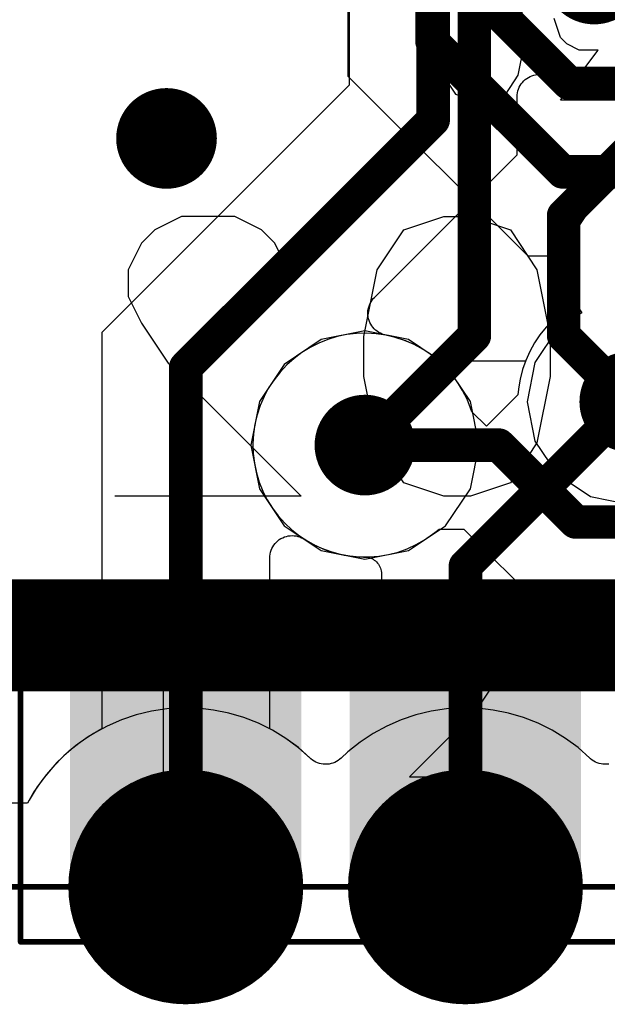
# Model space of a CAD drawing. Header units: millimetres. Extents: x 0 to 559, y 0 to 433.
# Tile 8 of 65: x 83.7 to 86.37, y 89.18 to 93.65. Entities that reach past the tile are written whole.
import ezdxf

# ---------------------------------------------------------------- set-up
doc = ezdxf.new("R2010")
doc.units = ezdxf.units.MM
for name, color, linetype in [('BottomLayer', 5, 'Continuous'), ('BottomOverlay', 54, 'Continuous'), ('BottomPaste', 16, 'Continuous'), ('BottomSolder', 6, 'Continuous'), ('KeepOutLayer', 6, 'Continuous'), ('Mechanical12', 56, 'Continuous'), ('Mechanical9', 56, 'Continuous'), ('MidLayer1', 16, 'Continuous'), ('MidLayer2', 76, 'Continuous'), ('MultiLayer', 9, 'Continuous'), ('TopLayer', 1, 'Continuous'), ('TopSolder', 216, 'Continuous'), ('ViaHoleLayer', 16, 'Continuous')]:
    doc.layers.add(name, color=color, linetype=linetype)

# ---------------------------------------------------------------- blocks, each defined once
blk = doc.blocks.new('NCS36510_98')
at = {"layer": 'Mechanical9'}
for p, q in [((-2.5978, 5.059), (-2.7406, 5.0304)), ((-2.5121, 5.059), (-2.5978, 5.059)), ((-2.3693, 5.0304), (-2.5121, 5.059)), ((-2.7406, 5.0304), (-2.8263, 4.9733)), ((-2.8263, 4.9733), (-2.8548, 4.8876)), ((-2.8548, 4.8876), (-2.8548, 4.8305)), ((-2.8548, 4.8305), (-2.8263, 4.7448)), ((-2.8263, 4.7448), (-2.7406, 4.6876)), ((-2.7406, 4.6876), (-2.5978, 4.6591)), ((-2.5978, 4.6591), (-2.5121, 4.6591)), ((-2.5121, 4.6591), (-2.3693, 4.6876)), ((-2.5692, 4.4963), (-2.4835, 4.5248)), ((-2.8548, 4.1821), (-2.8548, 4.4963)), ((-2.8548, 4.4963), (-2.6263, 4.3249)), ((-2.5978, 4.4677), (-2.5692, 4.4963)), ((-2.6263, 4.4106), (-2.5978, 4.4677)), ((-2.6263, 4.3249), (-2.6263, 4.4106))]:
    blk.add_line(p, q, dxfattribs=at)
blk = doc.blocks.new('11X1MM_BOT_PAD_1_TO_11_SMD_100')
at = {"layer": 'BottomLayer'}
for points in [[(-6.85, -0.5), (-5.85, -0.5), (-6.85, 0.5), (-5.85, 0.5)], [(-5.58, -0.5), (-4.58, -0.5), (-5.58, 0.5), (-4.58, 0.5)]]:
    blk.add_solid(points, dxfattribs=at)
at = {"layer": 'BottomPaste'}
for points in [[(-6.85, -0.5), (-5.85, -0.5), (-6.85, 0.5), (-5.85, 0.5)], [(-5.58, -0.5), (-4.58, -0.5), (-5.58, 0.5), (-4.58, 0.5)]]:
    blk.add_solid(points, dxfattribs=at)
at = {"layer": 'BottomSolder'}
for points in [[(-6.8754, -0.5254), (-5.8246, -0.5254), (-6.8754, 0.5254), (-5.8246, 0.5254)], [(-5.6054, -0.5254), (-4.5546, -0.5254), (-5.6054, 0.5254), (-4.5546, 0.5254)]]:
    blk.add_solid(points, dxfattribs=at)
at = {"layer": 'Mechanical12', "const_width": 0.0254}
for points in [[(-7.1001, 0.7501), (7.1001, 0.7501)], [(-7.1001, -0.7501), (-7.1001, 0.7501)], [(-7.1001, -0.7501), (7.1001, -0.7501)]]:
    blk.add_lwpolyline(points, dxfattribs=at)
at = {"layer": 'Mechanical12', "const_width": 0.0127}
for points in [[(-7.1064, 0.7501, 1), (-7.0937, 0.7501, 1)], [(-7.1064, 0.7501, 1), (-7.0937, 0.7501, 1)], [(-7.1064, -0.7501, 1), (-7.0937, -0.7501, 1)], [(-7.1064, -0.7501, 1), (-7.0937, -0.7501, 1)]]:
    blk.add_lwpolyline(points, format="xyb", close=True, dxfattribs=at)
at = {"layer": 'Mechanical9'}
for p, q in [((-6.5435, 0.5442), (-6.4528, 0.6349)), ((-6.4528, 0.6349), (-6.4528, 0)), ((-5.2433, 0.6046), (-5.1828, 0.6349)), ((-5.1828, 0.6349), (-5.0619, 0.6349)), ((-5.0619, 0.6349), (-5.0015, 0.6046)), ((-5.2735, 0.5744), (-5.2433, 0.6046)), ((-5.0015, 0.6046), (-4.9712, 0.5744)), ((-6.604, 0.5139), (-6.5435, 0.5442)), ((-5.3038, 0.5139), (-5.2735, 0.5744)), ((-4.9712, 0.5744), (-4.941, 0.5139)), ((-5.3038, 0.4837), (-5.3038, 0.5139)), ((-4.941, 0.5139), (-4.941, 0.4535)), ((-4.941, 0.4535), (-4.9712, 0.393)), ((-4.9712, 0.393), (-5.0317, 0.3023)), ((-5.0317, 0.3023), (-5.334, 0)), ((-5.334, 0), (-4.9108, 0))]:
    blk.add_line(p, q, dxfattribs=at)

msp = doc.modelspace()

# ---------------------------------------------------------------- linework, layer by layer
at = {"layer": 'BottomLayer'}
for p, q in [((85.1916, 94.3214), (85.1916, 93.3943)), ((85.1916, 93.3943), (86.0085, 92.5774)), ((86.0085, 92.5774), (86.1535, 92.5774)), ((86.1535, 92.5774), (86.1568, 92.5048)), ((86.1568, 92.5048), (86.1568, 92.5048)), ((86.1568, 92.5048), (86.1607, 92.4606)), ((86.1607, 92.4606), (86.1684, 92.4169)), ((86.1684, 92.4169), (86.1799, 92.374)), ((86.1799, 92.374), (86.1921, 92.3397)), ((86.1921, 92.3397), (86.1561, 92.3138)), ((86.1921, 92.3397), (86.1921, 92.3397)), ((86.1225, 92.2848), (86.0916, 92.253)), ((86.1561, 92.3138), (86.1225, 92.2848)), ((86.0916, 92.253), (86.0635, 92.2186)), ((85.1007, 92.1979), (85.0595, 92.1814)), ((85.1432, 92.2107), (85.1007, 92.1979)), ((85.1866, 92.2197), (85.1432, 92.2107)), ((85.2306, 92.225), (85.1866, 92.2197)), ((85.275, 92.2263), (85.2306, 92.225)), ((85.3193, 92.2238), (85.275, 92.2263)), ((85.3632, 92.2175), (85.3193, 92.2238)), ((85.4064, 92.2074), (85.3632, 92.2175)), ((85.4485, 92.1935), (85.4064, 92.2074)), ((85.4893, 92.176), (85.4485, 92.1935)), ((86.0635, 92.2186), (86.0386, 92.1819)), ((85.0199, 92.1614), (84.9822, 92.1381)), ((85.0595, 92.1814), (85.0199, 92.1614)), ((85.5284, 92.155), (85.4893, 92.176)), ((85.5655, 92.1307), (85.5284, 92.155)), ((86.0386, 92.1819), (86.017, 92.1432)), ((84.9466, 92.1115), (84.9136, 92.082)), ((84.9822, 92.1381), (84.9466, 92.1115)), ((85.6003, 92.1033), (85.5655, 92.1307)), ((85.6326, 92.0729), (85.6003, 92.1033)), ((85.9988, 92.1027), (85.9842, 92.0608)), ((86.017, 92.1432), (85.9988, 92.1027)), ((84.9136, 92.082), (84.8832, 92.0496)), ((85.6622, 92.0398), (85.6326, 92.0729)), ((85.9842, 92.0608), (85.9733, 92.0178)), ((84.8557, 92.0148), (84.8314, 91.9777)), ((84.8832, 92.0496), (84.8557, 92.0148)), ((85.6888, 92.0043), (85.6622, 92.0398)), ((85.9733, 92.0178), (85.9662, 91.974)), ((84.8314, 91.9777), (84.8104, 91.9386)), ((85.7121, 91.9665), (85.6888, 92.0043)), ((85.7321, 91.9269), (85.7121, 91.9665)), ((85.966, 91.9724), (85.963, 91.9457)), ((85.9662, 91.974), (85.966, 91.9724)), ((84.8104, 91.9386), (84.793, 91.8978)), ((85.7486, 91.8857), (85.7321, 91.9269)), ((85.963, 91.9457), (85.8205, 91.8032)), ((84.793, 91.8978), (84.7791, 91.8557)), ((85.7542, 91.8695), (85.7486, 91.8858)), ((85.7486, 91.8858), (85.7486, 91.8857)), ((84.7791, 91.8557), (84.7689, 91.8125)), ((85.8205, 91.8032), (85.7542, 91.8695)), ((84.7689, 91.8125), (84.7626, 91.7686)), ((84.7626, 91.7686), (84.7601, 91.7243)), ((84.7601, 91.7243), (84.7615, 91.68)), ((84.7615, 91.68), (84.7667, 91.6359)), ((84.7667, 91.6359), (84.7758, 91.5925)), ((84.7758, 91.5925), (84.7886, 91.55)), ((84.7886, 91.55), (84.805, 91.5088)), ((84.805, 91.5088), (84.825, 91.4692)), ((84.825, 91.4692), (84.8484, 91.4315)), ((84.8484, 91.4315), (84.8749, 91.396)), ((84.8749, 91.396), (84.9045, 91.3629)), ((84.9045, 91.3629), (84.9368, 91.3325)), ((84.9368, 91.3325), (84.9717, 91.305)), ((84.9717, 91.305), (85.0088, 91.2807)), ((85.0088, 91.2807), (85.0479, 91.2598)), ((85.0479, 91.2598), (85.0886, 91.2423)), ((85.0886, 91.2423), (85.1308, 91.2284)), ((85.1308, 91.2284), (85.1739, 91.2182)), ((85.1739, 91.2182), (85.2179, 91.2119)), ((85.2179, 91.2119), (85.2621, 91.2094)), ((85.2621, 91.2094), (85.2675, 91.2094)), ((85.2675, 91.2094), (85.2742, 91.2091)), ((85.2742, 91.2091), (85.2808, 91.2082)), ((85.2808, 91.2082), (85.2873, 91.2067)), ((85.2873, 91.2067), (85.2936, 91.2047)), ((85.2936, 91.2047), (85.2997, 91.2021)), ((85.2997, 91.2021), (85.3056, 91.199)), ((85.3056, 91.199), (85.3112, 91.1954)), ((85.3112, 91.1954), (85.3165, 91.1914)), ((85.3165, 91.1914), (85.3214, 91.1869)), ((85.3214, 91.1869), (85.3258, 91.182)), ((85.3258, 91.182), (85.3299, 91.1767)), ((85.3299, 91.1767), (85.3334, 91.171)), ((85.3334, 91.171), (85.3365, 91.1651)), ((85.3365, 91.1651), (85.339, 91.159)), ((85.339, 91.159), (85.341, 91.1526)), ((85.341, 91.1526), (85.3424, 91.1461)), ((85.3424, 91.1461), (85.3432, 91.1396)), ((85.3432, 91.1396), (85.3435, 91.1332)), ((85.3435, 91.1332), (85.3435, 91.0163)), ((85.3435, 91.0163), (83.6498, 91.0163))]:
    msp.add_line(p, q, dxfattribs=at)
at = {"layer": 'BottomLayer', "const_width": 0.1524}
for points in [[(85.5731, 93.5523), (85.5731, 94.1634)], [(85.8779, 93.6788), (85.8779, 94.0369)], [(85.8779, 93.6788), (86.1954, 93.3613)], [(85.5731, 93.5523), (86.1665, 92.9589)], [(86.1954, 93.3613), (87.1375, 93.3613)], [(86.1665, 92.9589), (87.1664, 92.9589)], [(85.725, 91.1685), (86.4713, 91.9147)], [(85.725, 90.2109), (85.725, 91.1685)], [(85.725, 89.7108), (85.725, 90.2109)]]:
    msp.add_lwpolyline(points, dxfattribs=at)
at = {"layer": 'BottomLayer'}
for points, const_width in [([(85.8398, 93.6788, 1), (85.916, 93.6788, 1)], 0.0762), ([(85.8398, 93.6788, 1), (85.916, 93.6788, 1)], 0.0762), ([(85.535, 93.5523, 1), (85.6112, 93.5523, 1)], 0.0762), ([(85.535, 93.5523, 1), (85.6112, 93.5523, 1)], 0.0762), ([(86.1573, 93.3613, 1), (86.2335, 93.3613, 1)], 0.0762), ([(86.1573, 93.3613, 1), (86.2335, 93.3613, 1)], 0.0762), ([(84.266, 93.1111, 1), (84.4692, 93.1111, 1)], 0.2032), ([(86.1284, 92.9589, 1), (86.2046, 92.9589, 1)], 0.0762), ([(86.1284, 92.9589, 1), (86.2046, 92.9589, 1)], 0.0762), ([(86.3697, 91.9147, 1), (86.5729, 91.9147, 1)], 0.2032), ([(85.167, 91.7179, 1), (85.3702, 91.7179, 1)], 0.2032), ([(85.6869, 91.1685, 1), (85.7631, 91.1685, 1)], 0.0762), ([(85.6869, 91.1685, 1), (85.7631, 91.1685, 1)], 0.0762), ([(85.6869, 90.2109, 1), (85.7631, 90.2109, 1)], 0.0762), ([(85.6869, 90.2109, 1), (85.7631, 90.2109, 1)], 0.0762), ([(84.201, 89.7108, 1), (84.709, 89.7108, 1)], 0.508), ([(85.471, 89.7108, 1), (85.979, 89.7108, 1)], 0.508), ([(85.6869, 89.7108, 1), (85.7631, 89.7108, 1)], 0.0762)]:
    msp.add_lwpolyline(points, format="xyb", close=True, dxfattribs=dict(at, const_width=const_width))
at = {"layer": 'BottomOverlay'}
for p, q in [((84.4355, 92.7557), (84.3145, 92.6952)), ((84.6773, 92.7557), (84.4355, 92.7557)), ((84.7982, 92.6952), (84.6773, 92.7557)), ((85.4452, 92.6952), (85.6266, 92.7557)), ((85.6266, 92.7557), (85.7475, 92.7557)), ((85.7475, 92.7557), (85.9289, 92.6952)), ((84.3145, 92.6952), (84.2541, 92.6348)), ((84.8587, 92.6348), (84.7982, 92.6952)), ((85.3243, 92.5138), (85.4452, 92.6952)), ((85.9289, 92.6952), (86.0498, 92.5138)), ((84.2541, 92.6348), (84.1936, 92.5138)), ((84.9192, 92.5138), (84.8587, 92.6348)), ((84.1936, 92.5138), (84.1936, 92.3929)), ((84.9192, 92.4534), (84.9192, 92.5138)), ((85.2638, 92.2115), (85.3243, 92.5138)), ((86.0498, 92.5138), (86.1103, 92.2115)), ((84.1936, 92.3929), (84.2541, 92.272)), ((84.2541, 92.272), (84.375, 92.0906)), ((85.2638, 92.0301), (85.2638, 92.2115)), ((86.1103, 92.2115), (86.1103, 92.0301)), ((84.375, 92.0906), (84.9796, 91.486)), ((85.3243, 91.7278), (85.2638, 92.0301)), ((86.1103, 92.0301), (86.0498, 91.7278)), ((85.4452, 91.5464), (85.3243, 91.7278)), ((86.0498, 91.7278), (85.9289, 91.5464)), ((85.6266, 91.486), (85.4452, 91.5464)), ((85.9289, 91.5464), (85.7475, 91.486)), ((84.9796, 91.486), (84.1331, 91.486)), ((85.7475, 91.486), (85.6266, 91.486))]:
    msp.add_line(p, q, dxfattribs=at)
at = {"layer": 'BottomSolder'}
for points, const_width in [([(86.1954, 93.8578, 1), (86.424, 93.8578, 1)], 0.2286), ([(84.2533, 93.1111, 1), (84.4819, 93.1111, 1)], 0.2286), ([(86.357, 91.9147, 1), (86.5856, 91.9147, 1)], 0.2286), ([(85.1543, 91.7179, 1), (85.3829, 91.7179, 1)], 0.2286), ([(84.1883, 89.7108, 1), (84.7217, 89.7108, 1)], 0.5334), ([(85.4583, 89.7108, 1), (85.9917, 89.7108, 1)], 0.5334)]:
    msp.add_lwpolyline(points, format="xyb", close=True, dxfattribs=dict(at, const_width=const_width))
at = {"layer": 'KeepOutLayer', "const_width": 0.0254}
msp.add_lwpolyline([(72.6181, 89.7108), (99.2604, 89.7108)], dxfattribs=at)
at = {"layer": 'MidLayer1'}
for p, q in [((85.879, 93.6794), (85.9801, 93.5282)), ((85.9801, 93.5282), (86.1313, 93.4272)), ((86.1313, 93.4272), (86.3097, 93.3917)), ((86.3097, 93.3917), (86.4881, 93.4272)), ((86.4864, 92.9578), (86.3352, 92.8567)), ((86.3352, 92.8567), (86.2341, 92.7055)), ((86.2341, 92.7055), (86.1986, 92.5271)), ((86.1986, 92.5271), (86.2341, 92.3487)), ((86.2341, 92.3487), (86.2538, 92.3193)), ((86.2538, 92.3193), (86.1416, 92.2443)), ((85.2686, 92.2363), (85.0702, 92.1969)), ((85.2686, 92.2363), (85.0702, 92.1969)), ((85.467, 92.1969), (85.2686, 92.2363)), ((85.467, 92.1969), (85.2686, 92.2363)), ((86.1416, 92.2443), (86.0406, 92.0931)), ((85.0702, 92.1969), (84.9019, 92.0845)), ((85.0702, 92.1969), (84.9019, 92.0845)), ((85.6352, 92.0845), (85.467, 92.1969)), ((85.6352, 92.0845), (85.467, 92.1969)), ((84.9019, 92.0845), (84.7896, 91.9163)), ((84.9019, 92.0845), (84.7896, 91.9163)), ((85.7476, 91.9163), (85.6352, 92.0845)), ((85.7476, 91.9163), (85.6352, 92.0845)), ((86.0406, 92.0931), (86.0051, 91.9147)), ((84.7896, 91.9163), (84.7501, 91.7179)), ((84.7896, 91.9163), (84.7501, 91.7179)), ((85.787, 91.7179), (85.7476, 91.9163)), ((85.787, 91.7179), (85.7476, 91.9163)), ((86.0051, 91.9147), (86.0406, 91.7363)), ((84.7501, 91.7179), (84.7896, 91.5195)), ((84.7501, 91.7179), (84.7896, 91.5195)), ((85.7476, 91.5195), (85.787, 91.7179)), ((85.7476, 91.5195), (85.787, 91.7179)), ((85.787, 91.7179), (85.787, 91.7179)), ((86.0406, 91.7363), (86.1416, 91.5851)), ((86.1416, 91.5851), (86.2929, 91.4841)), ((84.7896, 91.5195), (84.9019, 91.3513)), ((84.7896, 91.5195), (84.9019, 91.3513)), ((85.6352, 91.3513), (85.7476, 91.5195)), ((85.6352, 91.3513), (85.7476, 91.5195)), ((86.2929, 91.4841), (86.4713, 91.4486)), ((84.9019, 91.3513), (85.0702, 91.2389)), ((84.9019, 91.3513), (85.0702, 91.2389)), ((85.467, 91.2389), (85.6352, 91.3513)), ((85.467, 91.2389), (85.6352, 91.3513)), ((85.0702, 91.2389), (85.2686, 91.1994)), ((85.0702, 91.2389), (85.2686, 91.1994)), ((85.2686, 91.1994), (85.467, 91.2389)), ((85.2686, 91.1994), (85.467, 91.2389)), ((84.2301, 90.4924), (84.1629, 90.4698)), ((84.2991, 90.509), (84.2301, 90.4924)), ((84.3693, 90.5195), (84.2991, 90.509)), ((84.4401, 90.5239), (84.3693, 90.5195)), ((84.511, 90.5221), (84.4401, 90.5239)), ((84.5815, 90.5142), (84.511, 90.5221)), ((84.6511, 90.5001), (84.5815, 90.5142)), ((84.7191, 90.48), (84.6511, 90.5001)), ((85.5001, 90.4924), (85.4329, 90.4698)), ((85.5691, 90.509), (85.5001, 90.4924)), ((85.6393, 90.5195), (85.5691, 90.509)), ((85.7101, 90.5239), (85.6393, 90.5195)), ((85.781, 90.5221), (85.7101, 90.5239)), ((85.8515, 90.5142), (85.781, 90.5221)), ((85.9211, 90.5001), (85.8515, 90.5142)), ((85.9891, 90.48), (85.9211, 90.5001)), ((84.1629, 90.4698), (84.0978, 90.4414)), ((84.7851, 90.4541), (84.7191, 90.48)), ((84.8487, 90.4225), (84.7851, 90.4541)), ((85.4329, 90.4698), (85.3678, 90.4414)), ((86.0551, 90.4541), (85.9891, 90.48)), ((86.1187, 90.4225), (86.0551, 90.4541)), ((84.0355, 90.4075), (83.9764, 90.3683)), ((84.0978, 90.4414), (84.0355, 90.4075)), ((84.9092, 90.3854), (84.8487, 90.4225)), ((85.3055, 90.4075), (85.2464, 90.3683)), ((85.3678, 90.4414), (85.3055, 90.4075)), ((86.1792, 90.3854), (86.1187, 90.4225)), ((83.9764, 90.3683), (83.9209, 90.3241)), ((84.9663, 90.3433), (84.9092, 90.3854)), ((85.2464, 90.3683), (85.1909, 90.3241)), ((86.2363, 90.3433), (86.1792, 90.3854)), ((83.9209, 90.3241), (83.8695, 90.2752)), ((85.0195, 90.2963), (84.9663, 90.3433)), ((85.1909, 90.3241), (85.1606, 90.2962)), ((86.2895, 90.2963), (86.2363, 90.3433)), ((83.8695, 90.2752), (83.8225, 90.222)), ((85.0194, 90.2962), (85.0195, 90.2963)), ((85.0233, 90.2927), (85.0194, 90.2962)), ((85.0303, 90.2872), (85.0233, 90.2927)), ((85.0377, 90.2823), (85.0303, 90.2872)), ((85.0454, 90.2781), (85.0377, 90.2823)), ((85.0536, 90.2745), (85.0454, 90.2781)), ((85.062, 90.2717), (85.0536, 90.2745)), ((85.0706, 90.2697), (85.062, 90.2717)), ((85.0794, 90.2683), (85.0706, 90.2697)), ((85.0882, 90.2678), (85.0794, 90.2683)), ((85.0971, 90.268), (85.0882, 90.2678)), ((85.1059, 90.269), (85.0971, 90.268)), ((85.1146, 90.2708), (85.1059, 90.269)), ((85.1231, 90.2733), (85.1146, 90.2708)), ((85.1313, 90.2766), (85.1231, 90.2733)), ((85.1392, 90.2805), (85.1313, 90.2766)), ((85.1468, 90.2851), (85.1392, 90.2805)), ((85.1539, 90.2904), (85.1468, 90.2851)), ((85.1606, 90.2963), (85.1539, 90.2904)), ((85.1606, 90.2962), (85.1606, 90.2963)), ((86.2894, 90.2962), (86.2895, 90.2963)), ((86.2933, 90.2927), (86.2894, 90.2962)), ((86.3003, 90.2872), (86.2933, 90.2927)), ((86.3077, 90.2823), (86.3003, 90.2872)), ((86.3154, 90.2781), (86.3077, 90.2823)), ((86.3236, 90.2745), (86.3154, 90.2781)), ((86.332, 90.2717), (86.3236, 90.2745)), ((86.3406, 90.2697), (86.332, 90.2717)), ((86.3494, 90.2683), (86.3406, 90.2697)), ((86.3582, 90.2678), (86.3494, 90.2683)), ((86.3671, 90.268), (86.3582, 90.2678)), ((86.3759, 90.269), (86.3671, 90.268)), ((83.8225, 90.222), (83.7803, 90.165)), ((83.7803, 90.165), (83.7433, 90.1044)), ((83.7364, 90.0918), (80.5472, 90.0918)), ((83.7433, 90.1044), (83.7364, 90.0918))]:
    msp.add_line(p, q, dxfattribs=at)
for points, const_width in [([(84.266, 93.1111, 1), (84.4692, 93.1111, 1)], 0.2032), ([(86.3697, 91.9147, 1), (86.5729, 91.9147, 1)], 0.2032), ([(85.167, 91.7179, 1), (85.3702, 91.7179, 1)], 0.2032), ([(84.201, 89.7108, 1), (84.709, 89.7108, 1)], 0.508), ([(85.471, 89.7108, 1), (85.979, 89.7108, 1)], 0.508)]:
    msp.add_lwpolyline(points, format="xyb", close=True, dxfattribs=dict(at, const_width=const_width))
at = {"layer": 'MidLayer2'}
for p, q in [((85.1972, 93.9734), (85.1972, 93.3531)), ((86.0268, 93.3959), (86.0353, 93.3986)), ((86.0353, 93.3986), (86.0439, 93.4006)), ((86.0439, 93.4006), (86.0527, 93.4017)), ((86.0527, 93.4017), (86.0615, 93.4021)), ((86.0615, 93.4021), (86.0704, 93.4018)), ((86.0704, 93.4018), (86.0792, 93.4007)), ((86.0792, 93.4007), (86.0879, 93.3988)), ((86.0879, 93.3988), (86.0963, 93.3961)), ((85.1972, 93.3531), (84.0735, 92.2294)), ((85.9737, 93.3511), (85.9784, 93.3586)), ((85.9784, 93.3586), (85.9838, 93.3657)), ((85.9838, 93.3657), (85.9898, 93.3722)), ((85.9898, 93.3722), (85.9963, 93.3782)), ((85.9963, 93.3782), (86.0033, 93.3836)), ((86.0033, 93.3836), (86.0108, 93.3884)), ((86.0108, 93.3884), (86.0186, 93.3925)), ((86.0186, 93.3925), (86.0268, 93.3959)), ((86.0963, 93.3961), (86.103, 93.3933)), ((86.103, 93.3933), (86.1029, 93.3932)), ((86.1029, 93.3932), (86.1442, 93.377)), ((86.1442, 93.377), (86.1868, 93.3644)), ((86.1868, 93.3644), (86.2302, 93.3556)), ((86.2302, 93.3556), (86.2743, 93.3506)), ((86.3629, 93.3521), (86.4068, 93.3587)), ((85.9602, 93.3003), (85.9606, 93.3092)), ((85.9606, 93.3092), (85.9617, 93.3179)), ((85.9617, 93.3179), (85.9636, 93.3266)), ((85.9636, 93.3266), (85.9662, 93.3351)), ((85.9662, 93.3351), (85.9696, 93.3433)), ((85.9696, 93.3433), (85.9737, 93.3511)), ((86.2743, 93.3506), (86.3187, 93.3494)), ((86.3187, 93.3494), (86.3629, 93.3521)), ((85.9602, 93.0372), (85.9602, 93.3003)), ((85.3117, 92.3889), (85.9602, 93.0372)), ((86.4059, 92.9648), (86.3688, 92.9406)), ((86.3339, 92.9132), (86.3015, 92.8829)), ((86.3688, 92.9406), (86.3339, 92.9132)), ((86.3015, 92.8829), (86.2718, 92.8499)), ((86.2718, 92.8499), (86.2452, 92.8144)), ((86.2218, 92.7767), (86.2017, 92.7372)), ((86.2452, 92.8144), (86.2218, 92.7767)), ((86.2017, 92.7372), (86.1852, 92.696)), ((86.1852, 92.696), (86.1723, 92.6536)), ((86.1723, 92.6536), (86.1631, 92.6101)), ((86.1631, 92.6101), (86.1578, 92.5661)), ((86.1578, 92.5661), (86.1563, 92.5218)), ((86.1563, 92.5218), (86.1587, 92.4775)), ((86.1587, 92.4775), (86.165, 92.4335)), ((86.165, 92.4335), (86.175, 92.3903)), ((85.2922, 92.3613), (85.2964, 92.3691)), ((85.2964, 92.3691), (85.3012, 92.3765)), ((85.3012, 92.3765), (85.3067, 92.3835)), ((85.3067, 92.3835), (85.3117, 92.3889)), ((86.175, 92.3903), (86.1888, 92.3482)), ((85.282, 92.3185), (85.2825, 92.3273)), ((85.2825, 92.3273), (85.2838, 92.3361)), ((85.2838, 92.3361), (85.2859, 92.3447)), ((85.2859, 92.3447), (85.2886, 92.3531)), ((85.2886, 92.3531), (85.2922, 92.3613)), ((86.1921, 92.3397), (86.1561, 92.3137)), ((86.1888, 92.3482), (86.1921, 92.3397)), ((86.1921, 92.3397), (86.1921, 92.3397)), ((85.2823, 92.3096), (85.282, 92.3185)), ((85.2833, 92.3008), (85.2823, 92.3096)), ((85.2851, 92.2921), (85.2833, 92.3008)), ((85.2877, 92.2837), (85.2851, 92.2921)), ((85.2909, 92.2754), (85.2877, 92.2837)), ((86.1225, 92.2848), (86.0916, 92.253)), ((86.1561, 92.3137), (86.1225, 92.2848)), ((85.2949, 92.2675), (85.2909, 92.2754)), ((85.2996, 92.26), (85.2949, 92.2675)), ((85.3049, 92.2529), (85.2996, 92.26)), ((85.3108, 92.2462), (85.3049, 92.2529)), ((85.3172, 92.2402), (85.3108, 92.2462)), ((85.3242, 92.2347), (85.3172, 92.2402)), ((85.3316, 92.2298), (85.3242, 92.2347)), ((86.0916, 92.253), (86.0635, 92.2186)), ((84.0735, 92.2294), (84.0735, 90.4291)), ((85.3394, 92.2256), (85.3316, 92.2298)), ((85.3475, 92.2221), (85.3394, 92.2256)), ((85.356, 92.2193), (85.3475, 92.2221)), ((85.3646, 92.2173), (85.356, 92.2193)), ((85.3646, 92.2172), (85.3646, 92.2173)), ((85.369, 92.2164), (85.3646, 92.2172)), ((85.4121, 92.2057), (85.369, 92.2164)), ((85.4541, 92.1913), (85.4121, 92.2057)), ((85.4946, 92.1734), (85.4541, 92.1913)), ((86.0635, 92.2186), (86.0385, 92.182)), ((85.5335, 92.1519), (85.4946, 92.1734)), ((85.5703, 92.1272), (85.5335, 92.1519)), ((86.0385, 92.182), (86.0169, 92.1433)), ((85.6048, 92.0993), (85.5703, 92.1272)), ((85.9987, 92.1028), (85.9973, 92.0994)), ((86.0169, 92.1433), (85.9987, 92.1028)), ((85.6049, 92.0994), (85.6048, 92.0993)), ((85.9973, 92.0994), (85.6049, 92.0994)), ((84.8873, 91.293), (84.8952, 91.2971)), ((84.8952, 91.2971), (84.9034, 91.3005)), ((84.9034, 91.3005), (84.9118, 91.3032)), ((84.9118, 91.3032), (84.9205, 91.3051)), ((84.9205, 91.3051), (84.9293, 91.3063)), ((84.9293, 91.3063), (84.9381, 91.3066)), ((84.9381, 91.3066), (84.947, 91.3063)), ((84.947, 91.3063), (84.9558, 91.3051)), ((84.9558, 91.3051), (84.9644, 91.3032)), ((84.9644, 91.3032), (84.9729, 91.3005)), ((84.9729, 91.3005), (84.981, 91.2971)), ((84.981, 91.2971), (84.9889, 91.293)), ((85.5395, 91.2875), (85.5759, 91.3128)), ((85.5759, 91.3128), (85.5914, 91.3249)), ((85.5914, 91.3249), (85.6054, 91.3364)), ((85.6054, 91.3364), (85.7181, 91.3364)), ((85.7181, 91.3364), (86.0676, 90.9869)), ((84.846, 91.248), (84.8501, 91.2558)), ((84.8501, 91.2558), (84.8549, 91.2633)), ((84.8549, 91.2633), (84.8603, 91.2704)), ((84.8603, 91.2704), (84.8663, 91.2769)), ((84.8663, 91.2769), (84.8728, 91.2829)), ((84.8728, 91.2829), (84.8798, 91.2883)), ((84.8798, 91.2883), (84.8873, 91.293)), ((84.9889, 91.293), (84.993, 91.2904)), ((84.993, 91.2904), (84.993, 91.2905)), ((84.993, 91.2905), (85.0313, 91.2681)), ((85.0313, 91.2681), (85.0714, 91.2491)), ((85.4606, 91.247), (85.5009, 91.2656)), ((85.5009, 91.2656), (85.5395, 91.2875)), ((84.8365, 91.205), (84.8369, 91.2139)), ((84.8369, 91.2139), (84.8381, 91.2227)), ((84.8381, 91.2227), (84.84, 91.2313)), ((84.84, 91.2313), (84.8426, 91.2398)), ((84.8426, 91.2398), (84.846, 91.248)), ((85.0714, 91.2491), (85.113, 91.2337)), ((85.113, 91.2337), (85.1558, 91.222)), ((85.1558, 91.222), (85.1995, 91.2141)), ((85.1995, 91.2141), (85.2436, 91.21)), ((85.2436, 91.21), (85.288, 91.2097)), ((85.288, 91.2097), (85.3322, 91.2134)), ((85.3322, 91.2134), (85.3759, 91.2208)), ((85.3759, 91.2208), (85.4189, 91.2321)), ((85.4189, 91.2321), (85.4606, 91.247)), ((84.8365, 90.4291), (84.8365, 91.205)), ((86.0676, 90.9869), (88.0029, 90.9869)), ((85.5001, 90.4924), (85.4329, 90.4698)), ((85.5691, 90.509), (85.5001, 90.4924)), ((85.6393, 90.5195), (85.5691, 90.509)), ((85.7101, 90.5239), (85.6393, 90.5195)), ((85.781, 90.5221), (85.7101, 90.5239)), ((85.8515, 90.5142), (85.781, 90.5221)), ((85.9211, 90.5001), (85.8515, 90.5142)), ((85.9891, 90.48), (85.9211, 90.5001)), ((85.4329, 90.4698), (85.3678, 90.4414)), ((86.0551, 90.4541), (85.9891, 90.48)), ((86.1187, 90.4225), (86.0551, 90.4541)), ((84.0735, 90.4291), (84.0124, 90.3931)), ((84.0735, 90.4291), (84.0735, 90.4291)), ((84.8486, 90.4224), (84.8365, 90.4291)), ((84.9091, 90.3854), (84.8486, 90.4224)), ((85.3055, 90.4075), (85.2464, 90.3683)), ((85.3678, 90.4414), (85.3055, 90.4075)), ((86.1792, 90.3854), (86.1187, 90.4225)), ((84.0124, 90.3931), (83.9546, 90.3519)), ((84.9662, 90.3432), (84.9091, 90.3854)), ((85.2464, 90.3683), (85.1909, 90.3241)), ((86.2363, 90.3433), (86.1792, 90.3854)), ((83.9546, 90.3519), (83.9006, 90.3058)), ((85.0193, 90.2962), (84.9662, 90.3432)), ((85.1909, 90.3241), (85.1606, 90.2962)), ((86.2895, 90.2963), (86.2363, 90.3433)), ((83.9006, 90.3058), (83.8508, 90.2553)), ((85.0194, 90.2962), (85.0193, 90.2962)), ((85.0233, 90.2927), (85.0194, 90.2962)), ((85.0303, 90.2872), (85.0233, 90.2927)), ((85.0377, 90.2823), (85.0303, 90.2872)), ((85.0454, 90.2781), (85.0377, 90.2823)), ((85.0536, 90.2745), (85.0454, 90.2781)), ((85.062, 90.2717), (85.0536, 90.2745)), ((85.0706, 90.2697), (85.062, 90.2717)), ((85.0794, 90.2683), (85.0706, 90.2697)), ((85.0882, 90.2678), (85.0794, 90.2683)), ((85.0971, 90.268), (85.0882, 90.2678)), ((85.1059, 90.269), (85.0971, 90.268)), ((85.1146, 90.2708), (85.1059, 90.269)), ((85.1231, 90.2733), (85.1146, 90.2708)), ((85.1313, 90.2766), (85.1231, 90.2733)), ((85.1392, 90.2805), (85.1313, 90.2766)), ((85.1468, 90.2851), (85.1392, 90.2805)), ((85.1539, 90.2904), (85.1468, 90.2851)), ((85.1606, 90.2963), (85.1539, 90.2904)), ((85.1606, 90.2962), (85.1606, 90.2963)), ((86.2894, 90.2962), (86.2895, 90.2963)), ((86.2933, 90.2927), (86.2894, 90.2962)), ((86.3003, 90.2872), (86.2933, 90.2927)), ((86.3077, 90.2823), (86.3003, 90.2872)), ((86.3154, 90.2781), (86.3077, 90.2823)), ((86.3236, 90.2745), (86.3154, 90.2781)), ((86.332, 90.2717), (86.3236, 90.2745)), ((86.3406, 90.2697), (86.332, 90.2717)), ((86.3494, 90.2683), (86.3406, 90.2697)), ((86.3582, 90.2678), (86.3494, 90.2683)), ((86.3671, 90.268), (86.3582, 90.2678)), ((86.3759, 90.269), (86.3671, 90.268)), ((83.8508, 90.2553), (83.8057, 90.2005)), ((83.8057, 90.2005), (83.7655, 90.1421)), ((83.7655, 90.1421), (83.7364, 90.0918)), ((83.7364, 90.0918), (80.5472, 90.0918))]:
    msp.add_line(p, q, dxfattribs=at)
at = {"layer": 'MidLayer2', "const_width": 0.1524}
for points in [[(85.5787, 93.1951), (85.5787, 93.8154)], [(84.455, 92.0714), (85.5787, 93.1951)], [(84.455, 89.7108), (84.455, 92.0714)], [(85.2686, 91.7179), (85.8761, 91.7179)], [(85.8761, 91.7179), (86.2256, 91.3684)], [(86.2256, 91.3684), (87.8449, 91.3684)]]:
    msp.add_lwpolyline(points, dxfattribs=at)
at = {"layer": 'MidLayer2'}
for points, const_width in [([(84.266, 93.1111, 1), (84.4692, 93.1111, 1)], 0.2032), ([(85.5406, 93.1951, 1), (85.6168, 93.1951, 1)], 0.0762), ([(85.5406, 93.1951, 1), (85.6168, 93.1951, 1)], 0.0762), ([(84.4169, 92.0714, 1), (84.4931, 92.0714, 1)], 0.0762), ([(84.4169, 92.0714, 1), (84.4931, 92.0714, 1)], 0.0762), ([(86.3697, 91.9147, 1), (86.5729, 91.9147, 1)], 0.2032), ([(85.167, 91.7179, 1), (85.3702, 91.7179, 1)], 0.2032), ([(85.2305, 91.7179, 1), (85.3067, 91.7179, 1)], 0.0762), ([(85.838, 91.7179, 1), (85.9142, 91.7179, 1)], 0.0762), ([(85.838, 91.7179, 1), (85.9142, 91.7179, 1)], 0.0762), ([(86.1875, 91.3684, 1), (86.2637, 91.3684, 1)], 0.0762), ([(86.1875, 91.3684, 1), (86.2637, 91.3684, 1)], 0.0762), ([(84.201, 89.7108, 1), (84.709, 89.7108, 1)], 0.508), ([(85.471, 89.7108, 1), (85.979, 89.7108, 1)], 0.508), ([(84.4169, 89.7108, 1), (84.4931, 89.7108, 1)], 0.0762)]:
    msp.add_lwpolyline(points, format="xyb", close=True, dxfattribs=dict(at, const_width=const_width))
at = {"layer": 'MultiLayer'}
for points, const_width in [([(84.266, 93.1111, 1), (84.4692, 93.1111, 1)], 0.2032), ([(86.3697, 91.9147, 1), (86.5729, 91.9147, 1)], 0.2032), ([(85.167, 91.7179, 1), (85.3702, 91.7179, 1)], 0.2032), ([(84.201, 89.7108, 1), (84.709, 89.7108, 1)], 0.508), ([(85.471, 89.7108, 1), (85.979, 89.7108, 1)], 0.508)]:
    msp.add_lwpolyline(points, format="xyb", close=True, dxfattribs=dict(at, const_width=const_width))
at = {"layer": 'TopLayer'}
for points, const_width in [([(85.7656, 92.215), (85.7656, 94.406)], 0.1524), ([(86.171, 92.7608), (87.2993, 93.8891)], 0.1524), ([(86.171, 92.215), (86.171, 92.7608)], 0.1524), ([(85.2686, 91.7179), (85.7656, 92.215)], 0.1524), ([(86.171, 92.215), (86.4713, 91.9147)], 0.1524), ([(83.3412, 90.8538), (88.6752, 90.8538)], 0.508)]:
    msp.add_lwpolyline(points, dxfattribs=dict(at, const_width=const_width))
for points, const_width in [([(84.266, 93.1111, 1), (84.4692, 93.1111, 1)], 0.2032), ([(86.1329, 92.7608, 1), (86.2091, 92.7608, 1)], 0.0762), ([(86.1329, 92.7608, 1), (86.2091, 92.7608, 1)], 0.0762), ([(85.7275, 92.215, 1), (85.8037, 92.215, 1)], 0.0762), ([(85.7275, 92.215, 1), (85.8037, 92.215, 1)], 0.0762), ([(86.1329, 92.215, 1), (86.2091, 92.215, 1)], 0.0762), ([(86.1329, 92.215, 1), (86.2091, 92.215, 1)], 0.0762), ([(86.3697, 91.9147, 1), (86.5729, 91.9147, 1)], 0.2032), ([(85.167, 91.7179, 1), (85.3702, 91.7179, 1)], 0.2032), ([(85.2305, 91.7179, 1), (85.3067, 91.7179, 1)], 0.0762), ([(84.201, 89.7108, 1), (84.709, 89.7108, 1)], 0.508), ([(85.471, 89.7108, 1), (85.979, 89.7108, 1)], 0.508)]:
    msp.add_lwpolyline(points, format="xyb", close=True, dxfattribs=dict(at, const_width=const_width))
at = {"layer": 'TopSolder'}
for points, const_width in [([(86.1954, 93.8578, 1), (86.424, 93.8578, 1)], 0.2286), ([(84.2533, 93.1111, 1), (84.4819, 93.1111, 1)], 0.2286), ([(86.357, 91.9147, 1), (86.5856, 91.9147, 1)], 0.2286), ([(85.1543, 91.7179, 1), (85.3829, 91.7179, 1)], 0.2286), ([(84.1883, 89.7108, 1), (84.7217, 89.7108, 1)], 0.5334), ([(85.4583, 89.7108, 1), (85.9917, 89.7108, 1)], 0.5334)]:
    msp.add_lwpolyline(points, format="xyb", close=True, dxfattribs=dict(at, const_width=const_width))
at = {"layer": 'ViaHoleLayer'}
for points, const_width in [([(84.3168, 93.1111, 1), (84.4184, 93.1111, 1)], 0.1016), ([(85.2178, 91.7179, 1), (85.3194, 91.7179, 1)], 0.1016), ([(84.328, 89.7108, 1), (84.582, 89.7108, 1)], 0.254), ([(85.598, 89.7108, 1), (85.852, 89.7108, 1)], 0.254)]:
    msp.add_lwpolyline(points, format="xyb", close=True, dxfattribs=dict(at, const_width=const_width))

# ---------------------------------------------------------------- block references
at = {"rotation": 90}
msp.add_blockref('NCS36510_98', (90.6526, 96.139), dxfattribs=at)
msp.add_blockref('11X1MM_BOT_PAD_1_TO_11_SMD_100', (90.805, 90.2109))

doc.saveas('drawing.dxf')
